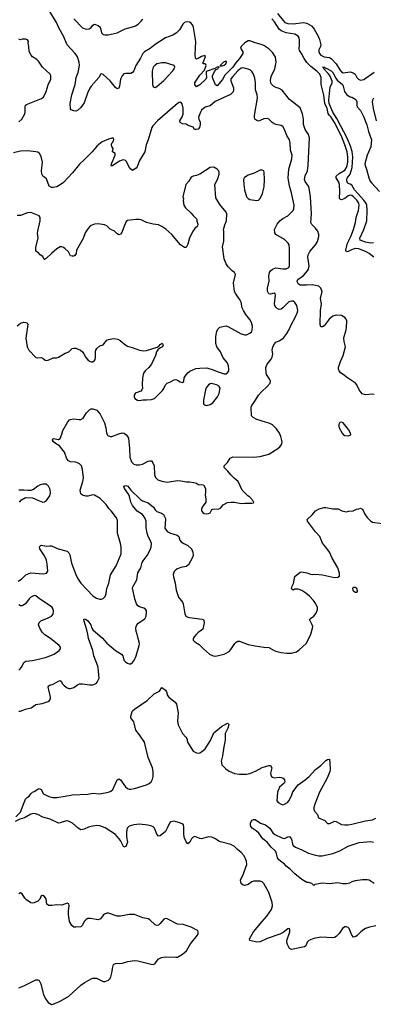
# Model space of a CAD drawing. Header units: inches. Extents: x 2057696 to 2160536, y 827480 to 1016834.
# Tile 98 of 256: x 2094961 to 2099060, y 885710 to 897121. Entities that reach past the tile are written whole.
import ezdxf

# ---------------------------------------------------------------- set-up
doc = ezdxf.new("R2010")
doc.units = ezdxf.units.IN
doc.header["$MEASUREMENT"] = 0
doc.layers.add('C0898', color=7, linetype='Continuous')
doc.layers.add('C0899', color=7, linetype='Continuous')

msp = doc.modelspace()

# ---------------------------------------------------------------- linework, layer by layer
at = {"layer": 'C0898', "color": 5}
for points, elevation in [([(2094950, 889581), (2094970, 889601), (2094991, 889629), (2095008, 889670), (2095020, 889680), (2095034, 889686), (2095110, 889694), (2095259, 889730), (2095361, 889770), (2095419, 889810), (2095434, 889830), (2095433, 889850), (2095417, 889870), (2095318, 889950), (2095253, 889993), (2095246, 890000)], 440), ([(2094950, 889109), (2094970, 889109), (2095030, 889132), (2095093, 889147), (2095150, 889184), (2095222, 889198), (2095290, 889219), (2095305, 889230), (2095318, 889250), (2095320, 889270), (2095290, 889391), (2095297, 889403), (2095309, 889410), (2095350, 889419), (2095410, 889456), (2095430, 889464), (2095447, 889450), (2095454, 889430), (2095471, 889410), (2095503, 889383), (2095530, 889370), (2095551, 889369), (2095590, 889382), (2095630, 889413), (2095655, 889425), (2095690, 889426), (2095770, 889414), (2095810, 889414), (2095830, 889420), (2095850, 889432), (2095858, 889442), (2095883, 889490), (2095872, 889610), (2095868, 889630), (2095820, 889750), (2095809, 889810), (2095759, 889950), (2095750, 890000)], 420), ([(2095867, 890000), (2095917, 889957), (2095970, 889896), (2096071, 889811), (2096142, 889770), (2096155, 889750), (2096170, 889699), (2096190, 889675), (2096210, 889662), (2096230, 889657), (2096250, 889658), (2096270, 889671), (2096290, 889701), (2096310, 889748), (2096347, 889870), (2096349, 889890), (2096336, 889950), (2096321, 890000)], 420), ([(2097012, 890000), (2096982, 889970), (2096973, 889950), (2096973, 889930), (2096990, 889910), (2097041, 889881), (2097090, 889830), (2097162, 889770), (2097202, 889750), (2097230, 889745), (2097330, 889770), (2097390, 889800), (2097410, 889822), (2097453, 889890), (2097471, 889909), (2097490, 889920), (2097510, 889920), (2097610, 889882), (2097690, 889865), (2097790, 889849), (2097850, 889847), (2097910, 889810), (2097930, 889803), (2097990, 889787), (2098059, 889779), (2098110, 889780), (2098170, 889796), (2098202, 889818), (2098282, 889890), (2098331, 889989), (2098335, 890000)], 420), ([(2094917, 887883), (2094970, 887938), (2095012, 888050), (2095030, 888086), (2095050, 888111), (2095070, 888121), (2095090, 888151), (2095109, 888170), (2095130, 888176), (2095170, 888205), (2095186, 888210), (2095210, 888198), (2095238, 888150), (2095298, 888118), (2095347, 888107), (2095390, 888109), (2095490, 888122), (2095570, 888138), (2095750, 888147), (2095810, 888157), (2095890, 888149), (2095992, 888168), (2096019, 888181), (2096040, 888200), (2096090, 888310), (2096110, 888324), (2096130, 888311), (2096188, 888230), (2096210, 888212), (2096230, 888204), (2096250, 888203), (2096290, 888210), (2096430, 888255), (2096461, 888270), (2096484, 888290), (2096502, 888318), (2096510, 888350), (2096510, 888410), (2096502, 888450), (2096451, 888570), (2096408, 888750), (2096350, 888835), (2096306, 888886), (2096288, 888968), (2096283, 888983), (2096249, 889030), (2096249, 889051), (2096259, 889090), (2096269, 889110), (2096290, 889131), (2096437, 889230), (2096521, 889310), (2096580, 889340), (2096610, 889381), (2096650, 889350), (2096664, 889330), (2096675, 889290), (2096690, 889270), (2096763, 889210), (2096777, 889190), (2096797, 889090), (2096792, 888992), (2096796, 888950), (2096848, 888850), (2096888, 888808), (2096897, 888790), (2096906, 888750), (2096970, 888645), (2097010, 888623), (2097030, 888619), (2097050, 888623), (2097070, 888635), (2097110, 888672), (2097174, 888766), (2097210, 888855), (2097301, 888930), (2097370, 888967), (2097380, 888960), (2097384, 888950), (2097372, 888910), (2097343, 888850), (2097344, 888770), (2097326, 888694), (2097313, 888590), (2097295, 888530), (2097305, 888485), (2097350, 888439), (2097390, 888411), (2097450, 888384), (2097510, 888376), (2097590, 888376), (2097630, 888384), (2097703, 888417), (2097770, 888454), (2097850, 888478), (2097870, 888477), (2097882, 888450), (2097870, 888390), (2097871, 888370), (2097879, 888350), (2097890, 888341), (2097910, 888336), (2097970, 888343), (2097990, 888339), (2098016, 888330), (2098031, 888310), (2098035, 888290), (2098028, 888272), (2097972, 888228), (2097948, 888170), (2097942, 888070), (2097957, 888050), (2097990, 888030), (2098010, 888024), (2098030, 888028), (2098065, 888050), (2098082, 888070), (2098110, 888127), (2098126, 888174), (2098188, 888252), (2098270, 888310), (2098317, 888350), (2098389, 888431), (2098450, 888478), (2098510, 888536), (2098530, 888548), (2098550, 888551), (2098556, 888510), (2098558, 888430), (2098555, 888410), (2098524, 888330), (2098435, 888170), (2098381, 888030), (2098370, 887990), (2098370, 887970), (2098379, 887950), (2098414, 887910), (2098425, 887870), (2098499, 887839), (2098530, 887807), (2098556, 887804), (2098610, 887833), (2098630, 887828), (2098690, 887795), (2098730, 887789), (2098770, 887792), (2098810, 887798), (2098970, 887837), (2099052, 887848), (2099090, 887867)], 380), ([(2099090, 886618), (2099017, 886603), (2098970, 886588), (2098950, 886578), (2098914, 886550), (2098870, 886505), (2098850, 886492), (2098830, 886489), (2098812, 886510), (2098778, 886590), (2098770, 886599), (2098750, 886609), (2098731, 886609), (2098701, 886590), (2098663, 886530), (2098630, 886496), (2098610, 886485), (2098590, 886480), (2098450, 886489), (2098370, 886474), (2098312, 886448), (2098294, 886430), (2098279, 886390), (2098263, 886377), (2098110, 886347), (2098090, 886359), (2098065, 886405), (2098058, 886430), (2098058, 886450), (2098092, 886550), (2098094, 886574), (2098088, 886588), (2098070, 886584), (2098016, 886544), (2097975, 886525), (2097828, 886472), (2097750, 886436), (2097710, 886432), (2097627, 886450), (2097626, 886470), (2097670, 886550), (2097770, 886670), (2097827, 886730), (2097878, 886810), (2097891, 886850), (2097887, 886890), (2097848, 887008), (2097790, 887109), (2097770, 887130), (2097750, 887136), (2097670, 887136), (2097650, 887130), (2097610, 887100), (2097570, 887087), (2097550, 887092), (2097530, 887109), (2097522, 887150), (2097556, 887223), (2097586, 887310), (2097592, 887332), (2097588, 887368), (2097562, 887430), (2097530, 887470), (2097484, 887504), (2097450, 887538), (2097410, 887564), (2097290, 887593), (2097270, 887600), (2097230, 887630), (2097190, 887646), (2097150, 887651), (2097070, 887630), (2097050, 887631), (2096990, 887654), (2096970, 887647), (2096953, 887630), (2096935, 887590), (2096910, 887570), (2096890, 887594), (2096867, 887647), (2096863, 887690), (2096864, 887764), (2096858, 887790), (2096843, 887803), (2096815, 887815), (2096750, 887832), (2096710, 887826), (2096697, 887810), (2096672, 887750), (2096650, 887714), (2096590, 887663), (2096570, 887659), (2096550, 887684), (2096524, 887750), (2096510, 887766), (2096494, 887774), (2096446, 887786), (2096350, 887797), (2096283, 887790), (2096230, 887773), (2096208, 887750), (2096198, 887710), (2096200, 887650), (2096210, 887589), (2096190, 887538), (2096170, 887532), (2096130, 887610), (2096070, 887680), (2095950, 887755), (2095890, 887778), (2095850, 887782), (2095788, 887772), (2095757, 887763), (2095710, 887741), (2095670, 887733), (2095638, 887750), (2095572, 887810), (2095533, 887830), (2095510, 887835), (2095487, 887833), (2095430, 887812), (2095410, 887810), (2095315, 887855), (2095230, 887880), (2095170, 887911), (2095130, 887920), (2095090, 887914), (2095015, 887870), (2094964, 887856), (2094910, 887830)], 380), ([(2099070, 887110), (2099010, 887149), (2098990, 887154), (2098933, 887153), (2098850, 887142), (2098810, 887130), (2098785, 887115), (2098750, 887108), (2098708, 887108), (2098650, 887117), (2098550, 887107), (2098470, 887115), (2098382, 887098), (2098370, 887088), (2098346, 887110), (2098310, 887122), (2098290, 887122), (2098230, 887156), (2098150, 887222), (2098097, 887277), (2098049, 887310), (2098030, 887333), (2097999, 887359), (2097963, 887383), (2097948, 887408), (2097939, 887459), (2097927, 887487), (2097876, 887530), (2097828, 887590), (2097780, 887630), (2097732, 887692), (2097701, 887721), (2097657, 887750), (2097641, 887770), (2097635, 887790), (2097636, 887810), (2097644, 887830), (2097656, 887844), (2097670, 887851), (2097691, 887851), (2097751, 887811), (2097810, 887791), (2097859, 887750), (2097897, 887697), (2097917, 887677), (2098000, 887640), (2098030, 887633), (2098070, 887651), (2098090, 887654), (2098110, 887625), (2098123, 887570), (2098131, 887551), (2098158, 887530), (2098230, 887501), (2098310, 887462), (2098390, 887437), (2098430, 887430), (2098467, 887433), (2098590, 887457), (2098670, 887489), (2098770, 887545), (2098895, 887585), (2099030, 887596), (2099063, 887590)], 360), ([(2094950, 885903), (2095010, 885924), (2095150, 885994), (2095170, 885995), (2095185, 885985), (2095206, 885946), (2095239, 885819), (2095263, 885770), (2095290, 885733), (2095310, 885718), (2095330, 885710), (2095350, 885712), (2095430, 885747), (2095530, 885804), (2095670, 885932), (2095710, 885961), (2095790, 886004), (2095810, 886012), (2095850, 886012), (2095930, 885974), (2095950, 885974), (2095989, 885990), (2096009, 886010), (2096018, 886030), (2096032, 886090), (2096035, 886125), (2096049, 886170), (2096070, 886183), (2096154, 886186), (2096213, 886207), (2096290, 886219), (2096330, 886214), (2096486, 886174), (2096510, 886173), (2096530, 886183), (2096566, 886234), (2096606, 886254), (2096650, 886261), (2096770, 886255), (2096790, 886258), (2096850, 886290), (2096893, 886330), (2096942, 886410), (2097022, 886510), (2097030, 886530), (2097029, 886550), (2097024, 886564), (2097015, 886570), (2096950, 886605), (2096854, 886634), (2096790, 886640), (2096670, 886701), (2096650, 886706), (2096630, 886697), (2096590, 886646), (2096570, 886629), (2096550, 886624), (2096530, 886632), (2096470, 886688), (2096450, 886701), (2096390, 886712), (2096290, 886750), (2096231, 886751), (2096130, 886733), (2096090, 886731), (2095990, 886767), (2095970, 886767), (2095944, 886756), (2095933, 886747), (2095898, 886702), (2095870, 886688), (2095783, 886703), (2095750, 886703), (2095730, 886694), (2095710, 886672), (2095690, 886629), (2095671, 886610), (2095610, 886603), (2095590, 886605), (2095564, 886624), (2095538, 886670), (2095528, 886752), (2095527, 886793), (2095534, 886850), (2095530, 886875), (2095510, 886884), (2095450, 886858), (2095390, 886863), (2095334, 886854), (2095297, 886857), (2095277, 886870), (2095269, 886930), (2095258, 886950), (2095250, 886961), (2095230, 886972), (2095210, 886969), (2095193, 886927), (2095173, 886907), (2095130, 886887), (2095110, 886884), (2095090, 886887), (2095040, 886920), (2095019, 886940), (2094990, 886989), (2094970, 887004), (2094950, 886989)], 420)]:
    msp.add_lwpolyline(points, dxfattribs=dict(at, elevation=elevation))
at = {"layer": 'C0899', "color": 5}
for points, elevation in [([(2099070, 892779), (2099050, 892781), (2098970, 892774), (2098930, 892787), (2098895, 892830), (2098869, 892890), (2098853, 892910), (2098750, 892978), (2098723, 893003), (2098681, 893030), (2098664, 893050), (2098657, 893070), (2098658, 893090), (2098681, 893159), (2098712, 893230), (2098737, 893330), (2098723, 893390), (2098719, 893430), (2098721, 893450), (2098742, 893510), (2098750, 893550), (2098753, 893630), (2098744, 893650), (2098729, 893670), (2098690, 893693), (2098630, 893696), (2098590, 893687), (2098549, 893651), (2098490, 893573), (2098470, 893561), (2098450, 893562), (2098443, 893590), (2098448, 893750), (2098461, 893830), (2098447, 893890), (2098465, 893970), (2098453, 894010), (2098430, 894033), (2098350, 894049), (2098284, 894044), (2098210, 894046), (2098190, 894060), (2098176, 894090), (2098186, 894110), (2098250, 894155), (2098296, 894210), (2098307, 894230), (2098315, 894270), (2098301, 894370), (2098304, 894396), (2098325, 894435), (2098390, 894510), (2098412, 894550), (2098428, 894610), (2098429, 894630), (2098416, 894670), (2098386, 894710), (2098346, 894746), (2098335, 894770), (2098345, 894870), (2098333, 895070), (2098315, 895170), (2098307, 895190), (2098270, 895246), (2098263, 895270), (2098270, 895310), (2098296, 895370), (2098306, 895430), (2098321, 895750), (2098307, 895790), (2098268, 895850), (2098261, 895870), (2098252, 895908), (2098250, 895970), (2098239, 896030), (2098210, 896099), (2098090, 896198), (2098005, 896305), (2097970, 896325), (2097930, 896336), (2097901, 896350), (2097877, 896377), (2097869, 896410), (2097873, 896450), (2097878, 896470), (2097920, 896550), (2097933, 896630), (2097925, 896685), (2097896, 896736), (2097850, 896783), (2097790, 896823), (2097750, 896837), (2097690, 896851), (2097630, 896876), (2097610, 896876), (2097570, 896852), (2097527, 896810), (2097519, 896790), (2097549, 896750), (2097549, 896730), (2097510, 896672), (2097463, 896617), (2097430, 896569), (2097340, 896480), (2097310, 896427), (2097250, 896353), (2097230, 896366), (2097194, 896450), (2097195, 896470), (2097219, 896521), (2097238, 896542), (2097257, 896550), (2097260, 896560), (2097274, 896570), (2097275, 896575), (2097270, 896575), (2097250, 896572), (2097224, 896556), (2097135, 896525), (2097124, 896516), (2097121, 896499), (2097128, 896450), (2097119, 896430), (2097050, 896368), (2097010, 896343), (2096992, 896370), (2096992, 896390), (2097001, 896410), (2097050, 896480), (2097104, 896536), (2097124, 896590), (2097120, 896600), (2097110, 896609), (2097089, 896609), (2097086, 896626), (2097113, 896693), (2097107, 896707), (2097070, 896695), (2097030, 896670), (2097010, 896664), (2096997, 896677), (2096994, 896714), (2097001, 896870), (2096976, 897030), (2096970, 897051), (2096950, 897079), (2096930, 897093), (2096890, 897095), (2096870, 897087), (2096852, 897070), (2096815, 897005), (2096776, 896964), (2096737, 896943), (2096650, 896910), (2096530, 896832), (2096473, 896787), (2096407, 896750), (2096390, 896730), (2096363, 896677), (2096306, 896590), (2096284, 896530), (2096270, 896510), (2096250, 896499), (2096190, 896497), (2096170, 896492), (2096150, 896472), (2096130, 896430), (2096119, 896350), (2096110, 896329), (2096090, 896320), (2096070, 896334), (2096010, 896413), (2095930, 896486), (2095910, 896492), (2095896, 896484), (2095877, 896450), (2095791, 896350), (2095774, 896326), (2095749, 896270), (2095710, 896156), (2095670, 896105), (2095630, 896069), (2095610, 896061), (2095590, 896064), (2095558, 896078), (2095550, 896088), (2095547, 896150), (2095566, 896250), (2095603, 896370), (2095617, 896450), (2095637, 896510), (2095654, 896590), (2095651, 896630), (2095632, 896690), (2095604, 896730), (2095511, 896831), (2095470, 896931), (2095419, 897019), (2095387, 897090), (2095310, 897216)], 420), ([(2095588, 897130), (2095688, 897028), (2095730, 897010), (2095766, 897014), (2095790, 897030), (2095810, 897059), (2095830, 897068), (2095872, 897052), (2095894, 897034), (2095909, 896970), (2095919, 896959), (2095930, 896950), (2095947, 896947), (2095987, 896947), (2096090, 896968), (2096184, 897016), (2096270, 897037), (2096302, 897050), (2096333, 897070), (2096370, 897103), (2096390, 897129)], 420), ([(2099065, 894370), (2099011, 894410), (2098976, 894430), (2098890, 894466), (2098850, 894469), (2098805, 894455), (2098770, 894434), (2098747, 894430), (2098741, 894450), (2098760, 894530), (2098801, 894610), (2098831, 894689), (2098852, 894770), (2098860, 894830), (2098889, 894910), (2098896, 894970), (2098890, 894993), (2098870, 895028), (2098830, 895070), (2098810, 895082), (2098790, 895087), (2098770, 895078), (2098730, 895050), (2098690, 895035), (2098679, 895039), (2098669, 895049), (2098673, 895130), (2098667, 895210), (2098659, 895239), (2098629, 895290), (2098631, 895309), (2098663, 895337), (2098730, 895379), (2098750, 895409), (2098757, 895430), (2098764, 895470), (2098766, 895530), (2098755, 895590), (2098731, 895670), (2098691, 895770), (2098610, 895928), (2098571, 895990), (2098551, 896011), (2098535, 896035), (2098523, 896090), (2098497, 896150), (2098487, 896247), (2098455, 896370), (2098454, 896450), (2098439, 896490), (2098410, 896521), (2098337, 896577), (2098290, 896625), (2098258, 896670), (2098229, 896729), (2098203, 896763), (2098199, 896779), (2098206, 896830), (2098205, 896885), (2098199, 896910), (2098188, 896930), (2098150, 896954), (2098051, 896970), (2097990, 896992), (2097970, 897010), (2097915, 897095), (2097882, 897130)], 380), ([(2097951, 897191), (2098013, 897110), (2098036, 897090), (2098070, 897076), (2098130, 897073), (2098250, 897088), (2098290, 897080), (2098342, 897050), (2098375, 897010), (2098419, 896930), (2098435, 896890), (2098450, 896830), (2098447, 896810), (2098430, 896770), (2098429, 896750), (2098435, 896730), (2098450, 896711), (2098490, 896689), (2098550, 896682), (2098570, 896672), (2098631, 896611), (2098670, 896541), (2098690, 896517), (2098710, 896507), (2098790, 896515), (2098827, 896507), (2098849, 896489), (2098870, 896450), (2098888, 896430), (2098910, 896420), (2098950, 896429), (2099068, 896512)], 380), ([(2094950, 895936), (2094986, 895970), (2095021, 896030), (2095025, 896050), (2095023, 896110), (2095030, 896130), (2095039, 896140), (2095214, 896206), (2095238, 896222), (2095269, 896289), (2095293, 896367), (2095321, 896430), (2095324, 896470), (2095316, 896490), (2095226, 896570), (2095181, 896641), (2095160, 896660), (2095110, 896690), (2095096, 896710), (2095072, 896752), (2095069, 896810), (2095059, 896850), (2095062, 896870), (2095050, 896888), (2095030, 896894), (2094990, 896894), (2094970, 896889), (2094950, 896895)], 440), ([(2094944, 890616), (2094984, 890636), (2095033, 890687), (2095070, 890704), (2095090, 890709), (2095239, 890701), (2095272, 890708), (2095287, 890730), (2095280, 890810), (2095270, 890859), (2095250, 890907), (2095193, 890990), (2095189, 891010), (2095197, 891023), (2095210, 891031), (2095270, 891018), (2095310, 891025), (2095330, 891025), (2095409, 890989), (2095510, 890962), (2095530, 890943), (2095541, 890921), (2095562, 890822), (2095610, 890690), (2095630, 890650), (2095670, 890590), (2095810, 890445), (2095850, 890419), (2095890, 890404), (2095910, 890407), (2095930, 890415), (2095950, 890438), (2095964, 890470), (2095973, 890530), (2095995, 890590), (2096013, 890687), (2096079, 890790), (2096138, 890930), (2096138, 891010), (2096131, 891050), (2096094, 891170), (2096096, 891316), (2096082, 891350), (2096021, 891430), (2095995, 891455), (2095964, 891504), (2095893, 891573), (2095830, 891612), (2095810, 891613), (2095750, 891600), (2095730, 891601), (2095690, 891610), (2095668, 891628), (2095661, 891670), (2095693, 891770), (2095699, 891810), (2095691, 891910), (2095676, 891950), (2095654, 891974), (2095630, 891987), (2095610, 891994), (2095550, 891998), (2095528, 892008), (2095507, 892030), (2095480, 892110), (2095466, 892130), (2095421, 892181), (2095376, 892210), (2095354, 892230), (2095341, 892250), (2095343, 892257), (2095354, 892266), (2095410, 892257), (2095430, 892267), (2095450, 892318), (2095460, 892360), (2095520, 892460), (2095538, 892482), (2095551, 892489), (2095586, 892494), (2095650, 892486), (2095670, 892488), (2095695, 892505), (2095735, 892565), (2095776, 892604), (2095790, 892610), (2095810, 892612), (2095854, 892594), (2095892, 892550), (2095945, 892450), (2095961, 892390), (2095969, 892329), (2095983, 892303), (2096009, 892289), (2096030, 892289), (2096110, 892323), (2096150, 892332), (2096171, 892330), (2096195, 892310), (2096210, 892290), (2096222, 892270), (2096233, 892150), (2096238, 892050), (2096258, 891998), (2096285, 891970), (2096310, 891961), (2096350, 891961), (2096383, 891970), (2096450, 892004), (2096470, 892010), (2096490, 892007), (2096506, 891986), (2096519, 891950), (2096522, 891850), (2096535, 891815), (2096563, 891790), (2096610, 891772), (2096670, 891763), (2096790, 891779), (2096830, 891778), (2096895, 891765), (2096930, 891767), (2096979, 891759), (2097010, 891751), (2097030, 891736), (2097050, 891731), (2097070, 891735), (2097091, 891731), (2097115, 891690), (2097116, 891650), (2097111, 891610), (2097119, 891570), (2097119, 891530), (2097076, 891470), (2097069, 891450), (2097070, 891430), (2097083, 891410), (2097099, 891399), (2097130, 891394), (2097150, 891397), (2097170, 891407), (2097190, 891445), (2097198, 891450), (2097270, 891451), (2097290, 891461), (2097321, 891499), (2097370, 891524), (2097410, 891530), (2097450, 891530), (2097530, 891513), (2097570, 891519), (2097650, 891518), (2097670, 891522), (2097673, 891527), (2097662, 891550), (2097630, 891589), (2097605, 891605), (2097541, 891670), (2097494, 891770), (2097448, 891808), (2097410, 891846), (2097375, 891890), (2097330, 891930), (2097330, 891950), (2097370, 891990), (2097401, 892039), (2097430, 892055), (2097670, 892050), (2097750, 892058), (2097850, 892087), (2097953, 892150), (2097977, 892170), (2097993, 892190), (2098001, 892210), (2098003, 892230), (2097989, 892290), (2097973, 892330), (2097939, 892379), (2097890, 892426), (2097861, 892441), (2097710, 892487), (2097669, 892509), (2097649, 892531), (2097644, 892630), (2097652, 892650), (2097696, 892710), (2097730, 892770), (2097763, 892810), (2097831, 892869), (2097864, 892910), (2097867, 892930), (2097861, 892950), (2097823, 893010), (2097817, 893030), (2097815, 893090), (2097830, 893130), (2097875, 893185), (2097887, 893210), (2097894, 893250), (2097888, 893290), (2097896, 893330), (2097915, 893365), (2097930, 893383), (2097970, 893399), (2098000, 893420), (2098022, 893438), (2098057, 893483), (2098086, 893530), (2098110, 893591), (2098154, 893670), (2098180, 893730), (2098183, 893750), (2098174, 893810), (2098150, 893845), (2098130, 893859), (2098110, 893860), (2098079, 893850), (2098010, 893782), (2097990, 893768), (2097970, 893764), (2097950, 893772), (2097930, 893790), (2097918, 893810), (2097913, 893830), (2097927, 893927), (2097924, 893944), (2097910, 893952), (2097870, 893940), (2097850, 893944), (2097834, 893974), (2097834, 894010), (2097851, 894090), (2097847, 894153), (2097856, 894190), (2097869, 894211), (2097890, 894231), (2097930, 894245), (2098010, 894233), (2098050, 894235), (2098080, 894250), (2098087, 894270), (2098090, 894470), (2098083, 894510), (2098072, 894530), (2098030, 894572), (2097929, 894630), (2097917, 894650), (2097916, 894690), (2097945, 894750), (2097978, 894790), (2098010, 894817), (2098070, 894848), (2098130, 894910), (2098138, 894930), (2098141, 894970), (2098108, 895130), (2098090, 895190), (2098074, 895290), (2098080, 895390), (2098115, 895510), (2098118, 895550), (2098098, 895610), (2098097, 895690), (2098087, 895730), (2098059, 895779), (2098030, 895850), (2098010, 895883), (2097990, 895894), (2097930, 895905), (2097910, 895914), (2097888, 895930), (2097850, 895970), (2097830, 895977), (2097790, 895971), (2097750, 895951), (2097730, 895947), (2097710, 895951), (2097688, 895970), (2097682, 895990), (2097683, 896010), (2097716, 896210), (2097712, 896250), (2097696, 896310), (2097695, 896390), (2097685, 896445), (2097670, 896489), (2097650, 896522), (2097635, 896535), (2097610, 896548), (2097550, 896564), (2097530, 896560), (2097490, 896528), (2097430, 896464), (2097410, 896437), (2097407, 896413), (2097438, 896330), (2097440, 896310), (2097434, 896286), (2097404, 896256), (2097227, 896173), (2097170, 896123), (2097110, 896106), (2097070, 896074), (2097056, 896050), (2097034, 895990), (2097036, 895970), (2097053, 895933), (2097053, 895907), (2097047, 895870), (2097030, 895853), (2097010, 895847), (2096988, 895850), (2096970, 895875), (2096913, 895893), (2096890, 895912), (2096850, 895916), (2096822, 895930), (2096819, 895950), (2096845, 895995), (2096855, 896025), (2096857, 896097), (2096845, 896145), (2096830, 896165), (2096810, 896163), (2096790, 896151), (2096557, 895950), (2096505, 895890), (2096492, 895870), (2096451, 895730), (2096428, 895672), (2096413, 895590), (2096351, 895490), (2096323, 895417), (2096310, 895401), (2096270, 895375), (2096250, 895389), (2096230, 895413), (2096198, 895478), (2096188, 895488), (2096170, 895496), (2096150, 895494), (2096119, 895481), (2096041, 895430), (2096030, 895425), (2096021, 895430), (2096024, 895450), (2096069, 895550), (2096068, 895570), (2096038, 895590), (2096044, 895630), (2096029, 895650), (2096026, 895670), (2096030, 895690), (2096039, 895701), (2096053, 895733), (2096049, 895749), (2096029, 895749), (2095990, 895737), (2095916, 895704), (2095859, 895661), (2095803, 895590), (2095710, 895496), (2095653, 895447), (2095573, 895347), (2095470, 895235), (2095430, 895207), (2095390, 895186), (2095350, 895177), (2095330, 895178), (2095301, 895190), (2095270, 895275), (2095252, 895292), (2095228, 895308), (2095217, 895330), (2095213, 895370), (2095225, 895470), (2095210, 895535), (2095192, 895570), (2095170, 895585), (2095150, 895590), (2095050, 895601), (2094970, 895596), (2094890, 895578)], 440), ([(2099063, 894537), (2099030, 894533), (2098970, 894543), (2098907, 894567), (2098902, 894590), (2098950, 894690), (2098983, 894790), (2098987, 894913), (2098983, 894970), (2098976, 894990), (2098951, 895030), (2098843, 895150), (2098810, 895204), (2098790, 895216), (2098770, 895221), (2098756, 895236), (2098751, 895270), (2098755, 895285), (2098792, 895330), (2098813, 895407), (2098823, 895530), (2098814, 895594), (2098796, 895656), (2098762, 895742), (2098637, 895977), (2098589, 896050), (2098549, 896150), (2098543, 896190), (2098554, 896306), (2098561, 896339), (2098581, 896390), (2098582, 896410), (2098554, 896474), (2098538, 896498), (2098488, 896550), (2098487, 896567), (2098470, 896570), (2098493, 896570), (2098501, 896562), (2098530, 896553), (2098571, 896530), (2098590, 896510), (2098625, 896445), (2098642, 896422), (2098701, 896370), (2098712, 896350), (2098727, 896287), (2098751, 896251), (2098790, 896227), (2098810, 896223), (2098857, 896197), (2098870, 896170), (2098868, 896130), (2098873, 896110), (2098910, 896067), (2098950, 895991), (2098984, 895904), (2099004, 895824), (2099037, 895730), (2099030, 895648), (2098989, 895550), (2098963, 895450), (2098965, 895430), (2098982, 895390), (2099007, 895290), (2099025, 895250), (2099040, 895230), (2099130, 895129)], 360), ([(2099063, 896210), (2099052, 896190), (2099047, 896170), (2099057, 896090), (2099094, 895950)], 380), ([(2094930, 893573), (2094970, 893603), (2095010, 893615), (2095033, 893613), (2095048, 893608), (2095056, 893590), (2095034, 893430), (2095048, 893328), (2095068, 893290), (2095147, 893207), (2095170, 893202), (2095210, 893208), (2095230, 893199), (2095256, 893176), (2095270, 893170), (2095290, 893174), (2095350, 893201), (2095390, 893202), (2095410, 893209), (2095490, 893255), (2095530, 893270), (2095571, 893309), (2095590, 893316), (2095610, 893315), (2095667, 893290), (2095690, 893270), (2095706, 893250), (2095727, 893207), (2095750, 893179), (2095770, 893163), (2095790, 893156), (2095810, 893156), (2095829, 893171), (2095836, 893184), (2095841, 893210), (2095841, 893270), (2095845, 893290), (2095857, 893310), (2095890, 893341), (2095930, 893354), (2095970, 893407), (2095990, 893415), (2096050, 893425), (2096099, 893419), (2096125, 893405), (2096190, 893350), (2096210, 893339), (2096264, 893324), (2096350, 893290), (2096396, 893284), (2096430, 893286), (2096555, 893325), (2096578, 893342), (2096590, 893358), (2096611, 893371), (2096625, 893350), (2096618, 893330), (2096585, 893315), (2096563, 893297), (2096548, 893272), (2096535, 893230), (2096489, 893130), (2096459, 893090), (2096416, 893050), (2096397, 893023), (2096385, 892970), (2096380, 892890), (2096384, 892850), (2096378, 892830), (2096364, 892816), (2096310, 892796), (2096301, 892790), (2096288, 892770), (2096287, 892750), (2096296, 892730), (2096325, 892710), (2096348, 892708), (2096390, 892716), (2096430, 892714), (2096490, 892719), (2096522, 892730), (2096616, 892824), (2096633, 892847), (2096650, 892891), (2096670, 892907), (2096710, 892923), (2096750, 892946), (2096770, 892951), (2096790, 892945), (2096823, 892923), (2096850, 892918), (2096862, 892930), (2096869, 892969), (2096879, 892990), (2096911, 893029), (2096934, 893046), (2097002, 893078), (2097050, 893084), (2097130, 893086), (2097205, 893065), (2097250, 893043), (2097330, 893016), (2097350, 893017), (2097370, 893027), (2097384, 893050), (2097387, 893070), (2097382, 893110), (2097364, 893150), (2097321, 893201), (2097290, 893270), (2097247, 893330), (2097236, 893370), (2097233, 893450), (2097246, 893510), (2097261, 893539), (2097282, 893558), (2097353, 893573), (2097382, 893562), (2097530, 893482), (2097570, 893470), (2097590, 893470), (2097630, 893490), (2097650, 893508), (2097657, 893523), (2097660, 893570), (2097649, 893610), (2097630, 893645), (2097583, 893703), (2097555, 893750), (2097541, 893781), (2097527, 893847), (2097518, 893870), (2097465, 893945), (2097452, 893972), (2097439, 894070), (2097463, 894170), (2097452, 894192), (2097424, 894210), (2097377, 894257), (2097354, 894290), (2097330, 894350), (2097313, 894490), (2097326, 894554), (2097329, 894670), (2097325, 894690), (2097337, 894743), (2097357, 894790), (2097361, 894870), (2097354, 894890), (2097281, 894981), (2097236, 895056), (2097223, 895210), (2097252, 895270), (2097273, 895330), (2097273, 895350), (2097269, 895370), (2097249, 895390), (2097210, 895412), (2097170, 895409), (2097048, 895332), (2097010, 895314), (2096970, 895308), (2096950, 895298), (2096922, 895250), (2096885, 895210), (2096851, 895070), (2096858, 895050), (2096856, 895024), (2096862, 894970), (2096881, 894941), (2096944, 894884), (2096970, 894852), (2097014, 894810), (2097014, 894786), (2097025, 894750), (2097022, 894730), (2096990, 894702), (2096970, 894675), (2096928, 894592), (2096910, 894518), (2096890, 894482), (2096870, 894482), (2096826, 894510), (2096723, 894630), (2096655, 894695), (2096610, 894725), (2096570, 894743), (2096510, 894750), (2096430, 894770), (2096370, 894801), (2096346, 894806), (2096306, 894806), (2096210, 894793), (2096197, 894783), (2096171, 894730), (2096144, 894656), (2096130, 894635), (2096111, 894629), (2096090, 894641), (2096059, 894670), (2096010, 894692), (2095971, 894731), (2095944, 894744), (2095870, 894756), (2095830, 894750), (2095790, 894735), (2095770, 894721), (2095750, 894699), (2095720, 894650), (2095695, 894585), (2095618, 894450), (2095614, 894410), (2095602, 894390), (2095590, 894382), (2095570, 894379), (2095550, 894386), (2095527, 894430), (2095485, 894470), (2095470, 894482), (2095450, 894490), (2095432, 894488), (2095390, 894464), (2095328, 894412), (2095270, 894357), (2095250, 894341), (2095243, 894343), (2095230, 894378), (2095197, 894397), (2095180, 894420), (2095150, 894438), (2095147, 894447), (2095150, 894482), (2095174, 894594), (2095167, 894647), (2095170, 894670), (2095197, 894790), (2095197, 894830), (2095188, 894848), (2095090, 894885), (2095050, 894882), (2094970, 894852), (2094930, 894850)], 460), ([(2094958, 891530), (2094982, 891558), (2095030, 891583), (2095110, 891581), (2095170, 891551), (2095230, 891531), (2095250, 891535), (2095272, 891548), (2095310, 891605), (2095319, 891639), (2095315, 891675), (2095294, 891714), (2095270, 891737), (2095230, 891739), (2095198, 891730), (2095170, 891717), (2095123, 891677), (2095090, 891664), (2095057, 891663), (2095010, 891670), (2094968, 891668), (2094950, 891670)], 460), ([(2096321, 890000), (2096313, 890030), (2096308, 890070), (2096311, 890090), (2096320, 890110), (2096334, 890126), (2096410, 890177), (2096427, 890210), (2096432, 890250), (2096431, 890271), (2096420, 890290), (2096401, 890301), (2096350, 890316), (2096330, 890330), (2096316, 890350), (2096296, 890410), (2096270, 890532), (2096273, 890550), (2096318, 890630), (2096331, 890709), (2096366, 890770), (2096381, 890830), (2096391, 890850), (2096438, 890910), (2096470, 890970), (2096485, 891010), (2096489, 891050), (2096474, 891090), (2096451, 891130), (2096438, 891170), (2096428, 891232), (2096428, 891308), (2096413, 891350), (2096385, 891385), (2096324, 891424), (2096269, 891490), (2096249, 891530), (2096235, 891595), (2096224, 891624), (2096176, 891690), (2096168, 891710), (2096170, 891716), (2096190, 891721), (2096215, 891715), (2096248, 891668), (2096360, 891560), (2096385, 891545), (2096450, 891522), (2096511, 891471), (2096530, 891441), (2096550, 891422), (2096603, 891403), (2096627, 891387), (2096649, 891350), (2096653, 891333), (2096645, 891230), (2096661, 891201), (2096671, 891190), (2096710, 891170), (2096788, 891148), (2096804, 891130), (2096819, 891090), (2096833, 891070), (2096862, 891050), (2096910, 891029), (2096952, 890990), (2096967, 890950), (2096970, 890910), (2096965, 890890), (2096918, 890802), (2096890, 890784), (2096830, 890772), (2096790, 890758), (2096770, 890747), (2096750, 890725), (2096741, 890690), (2096743, 890663), (2096762, 890590), (2096774, 890510), (2096801, 890430), (2096849, 890370), (2096857, 890350), (2096874, 890234), (2096885, 890210), (2096910, 890196), (2096930, 890192), (2097075, 890175), (2097090, 890170), (2097097, 890157), (2097099, 890130), (2097082, 890058), (2097070, 890045), (2097030, 890018), (2097012, 890000)], 420), ([(2098335, 890000), (2098355, 890070), (2098357, 890090), (2098352, 890110), (2098321, 890170), (2098330, 890181), (2098372, 890208), (2098398, 890242), (2098414, 890286), (2098412, 890308), (2098395, 890350), (2098366, 890390), (2098321, 890441), (2098277, 890477), (2098230, 890507), (2098190, 890523), (2098150, 890522), (2098129, 890509), (2098110, 890526), (2098115, 890550), (2098133, 890587), (2098149, 890670), (2098210, 890718), (2098230, 890723), (2098289, 890711), (2098330, 890694), (2098350, 890691), (2098390, 890694), (2098470, 890686), (2098610, 890656), (2098650, 890662), (2098668, 890672), (2098668, 890708), (2098649, 890770), (2098582, 890882), (2098553, 890950), (2098509, 891010), (2098470, 891053), (2098438, 891130), (2098390, 891184), (2098297, 891310), (2098294, 891330), (2098354, 891386), (2098390, 891431), (2098431, 891451), (2098490, 891466), (2098510, 891466), (2098590, 891451), (2098651, 891451), (2098694, 891430), (2098750, 891418), (2098775, 891425), (2098826, 891430), (2098866, 891450), (2098890, 891452), (2098910, 891462), (2098934, 891450), (2098961, 891390), (2098990, 891351), (2099030, 891311), (2099050, 891299), (2099161, 891281)], 420), ([(2095246, 890000), (2095223, 890023), (2095194, 890070), (2095179, 890110), (2095186, 890134), (2095206, 890154), (2095290, 890188), (2095329, 890210), (2095349, 890230), (2095353, 890270), (2095349, 890290), (2095339, 890310), (2095316, 890330), (2095189, 890408), (2095150, 890446), (2095130, 890449), (2095090, 890429), (2095071, 890410), (2095030, 890350), (2095010, 890338), (2094990, 890330), (2094970, 890330), (2094950, 890339)], 440), ([(2095750, 890000), (2095740, 890050), (2095707, 890150), (2095706, 890170), (2095710, 890176), (2095730, 890170), (2095750, 890153), (2095784, 890110), (2095798, 890070), (2095810, 890050), (2095867, 890000)], 420)]:
    msp.add_lwpolyline(points, dxfattribs=dict(at, elevation=elevation))
for points, elevation in [([(2096610, 896622), (2096550, 896608), (2096530, 896593), (2096510, 896570), (2096495, 896525), (2096501, 896370), (2096508, 896348), (2096520, 896340), (2096530, 896337), (2096550, 896345), (2096630, 896415), (2096736, 896530), (2096752, 896550), (2096758, 896570), (2096751, 896591), (2096691, 896611), (2096650, 896620)], 440), ([(2097350, 896641), (2097324, 896630), (2097285, 896590), (2097285, 896585), (2097310, 896588), (2097330, 896594), (2097350, 896608), (2097359, 896630), (2097357, 896637)], 420), ([(2097770, 895379), (2097750, 895377), (2097677, 895343), (2097610, 895320), (2097567, 895293), (2097556, 895270), (2097558, 895210), (2097567, 895150), (2097591, 895070), (2097610, 895048), (2097630, 895039), (2097710, 895024), (2097730, 895028), (2097750, 895050), (2097774, 895106), (2097795, 895185), (2097800, 895270), (2097794, 895354), (2097789, 895369)], 460), ([(2097190, 892903), (2097170, 892902), (2097150, 892889), (2097124, 892856), (2097115, 892830), (2097091, 892711), (2097092, 892670), (2097110, 892652), (2097131, 892651), (2097170, 892661), (2097198, 892682), (2097252, 892750), (2097275, 892790), (2097285, 892850), (2097274, 892870), (2097261, 892881), (2097242, 892890)], 460), ([(2098690, 892457), (2098670, 892454), (2098659, 892430), (2098659, 892410), (2098664, 892390), (2098697, 892330), (2098710, 892315), (2098730, 892304), (2098770, 892299), (2098790, 892305), (2098798, 892310), (2098795, 892330), (2098773, 892370), (2098710, 892449)], 440), ([(2098830, 890542), (2098823, 890537), (2098818, 890530), (2098821, 890510), (2098850, 890487), (2098870, 890486), (2098875, 890490), (2098877, 890503), (2098870, 890528), (2098850, 890539)], 420)]:
    msp.add_lwpolyline(points, close=True, dxfattribs=dict(at, elevation=elevation))

doc.saveas('drawing.dxf')
